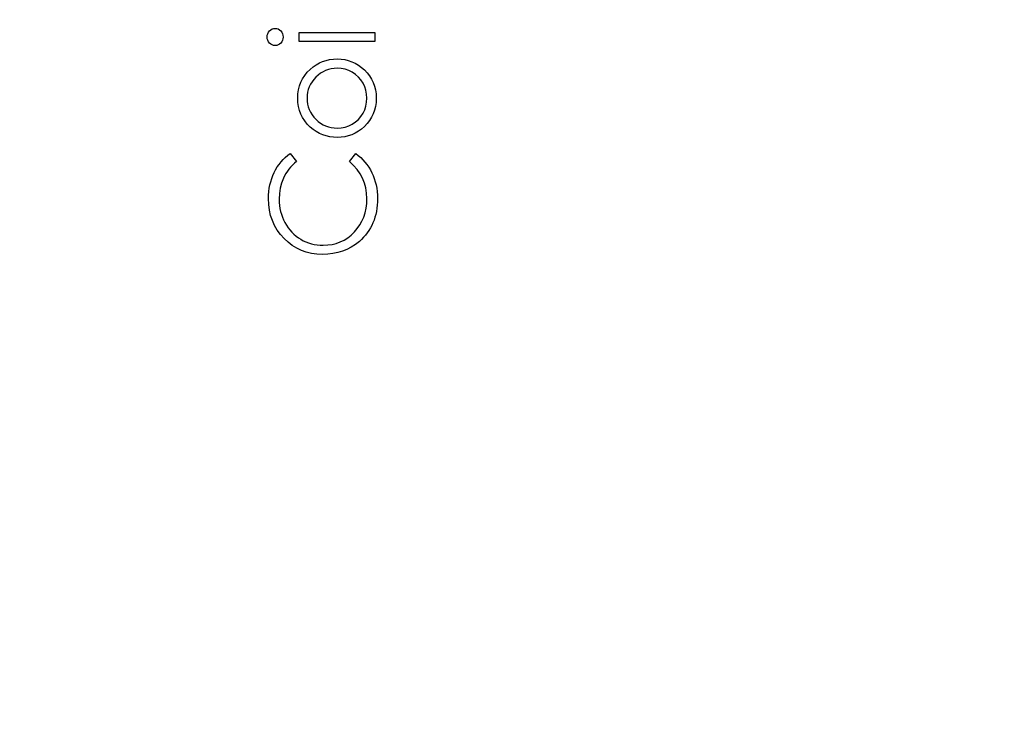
# Model space of a CAD drawing. Header units: inches. Extents: x 0.1 to 87.3, y 0.1 to 33.9.
# Tile 26 of 164: x 7.7 to 8.6, y 19.6 to 20.2. Entities that reach past the tile are written whole.
import ezdxf

# ---------------------------------------------------------------- set-up
doc = ezdxf.new("R2010")
doc.units = ezdxf.units.IN
doc.header["$MEASUREMENT"] = 0
doc.layers.add('DIMENSIONS', color=171, linetype='Continuous')
doc.styles.add('SLDTEXTSTYLE0', font='TXT', dxfattribs={"width": 0.75})
doc.dimstyles.new('SLDDIMSTYLE3', dxfattribs={"dimtxt": 0.125, "dimasz": 0.13, "dimexe": 0, "dimexo": 0.0625, "dimgap": 0.03125, "dimtad": 0, "dimtih": 1, "dimtoh": 1, "dimdec": 4, "dimlfac": 1.333333, "dimrnd": 1e-09, "dimzin": 12, "dimdsep": 46, "dimtxsty": 'SLDTEXTSTYLE0', "dimsah": 1, "dimcen": 0.09, "dimadec": 0, "dimazin": 3, "dimtfac": 1, "dimtdec": 4, "dimtofl": 0, "dimtmove": 0, "dimatfit": 3, "dimfxl": 1, "dimfrac": 2, "dimtolj": 1, "dimtzin": 12, "dimarcsym": 0})

# ---------------------------------------------------------------- blocks, each defined once
blk = doc.blocks.new('_D_6')
at = {"layer": 'DIMENSIONS'}
for p, q in [((1.80748, 22.53365), (1.80748, 18.13712)), ((31.79868, 22.20736), (31.79868, 18.13712)), ((1.80748, 18.26212), (17.08527, 18.26212)), ((31.79868, 18.26212), (17.73246, 18.26212))]:
    blk.add_line(p, q, dxfattribs=at)
for centre, start, end in [((17.30713, 18.24943), 153.43495, 206.56505), ((17.5106, 18.24943), 333.43495, 26.56505)]:
    blk.add_arc(centre, 0.22186, start, end, dxfattribs=at)
for points in [[(1.80748, 18.26212), (1.93748, 18.24212), (1.93748, 18.28212)], [(31.79868, 18.26212), (31.66868, 18.28212), (31.66868, 18.24212)]]:
    blk.add_solid(points, dxfattribs=at)
at = {"layer": 'DIMENSIONS', "insert": (17.10869, 18.31134), "char_height": 0.125, "attachment_point": 1, "style": 'SLDTEXTSTYLE0'}
blk.add_mtext('39.9883', dxfattribs=at)

msp = doc.modelspace()

# ---------------------------------------------------------------- linework, layer by layer
at = {"color": 7, "linetype": 'Continuous', "flags": 128}
for points in [[(7.945244, 20.196332), (7.945371, 20.197891), (7.945766, 20.199337), (7.946442, 20.20067), (7.947362, 20.201872), (7.94847, 20.202886), (7.94971, 20.2036), (7.951043, 20.204032), (7.952489, 20.204182), (7.952489, 20.204182), (7.953898, 20.204032), (7.955212, 20.2036), (7.956433, 20.202886), (7.957541, 20.201872), (7.958461, 20.20067), (7.959137, 20.199337), (7.959532, 20.197891), (7.959663, 20.196332), (7.959663, 20.196332), (7.959532, 20.194792), (7.959137, 20.193384), (7.958461, 20.19205), (7.957541, 20.190848), (7.956433, 20.189853), (7.955212, 20.189139), (7.953898, 20.188707), (7.952489, 20.188557), (7.952489, 20.188557), (7.951043, 20.188707), (7.94971, 20.189139), (7.94847, 20.189853), (7.947362, 20.190848), (7.946442, 20.19205), (7.945766, 20.193384), (7.945371, 20.194792), (7.94524, 20.196332)], [(7.974093, 20.192163), (7.974086, 20.200576), (7.974086, 20.200576), (8.042596, 20.200576), (8.042596, 20.200576), (8.042596, 20.192163), (8.042596, 20.192163), (7.974086, 20.192163)], [(7.972897, 20.141119), (7.973053, 20.144969), (7.973598, 20.148631), (7.97448, 20.152143), (7.975701, 20.155486), (7.977297, 20.158641), (7.979232, 20.161645), (7.981523, 20.164481), (7.984171, 20.167148), (7.984171, 20.167148), (7.9868, 20.169345), (7.989561, 20.171261), (7.992415, 20.172876), (7.995401, 20.17419), (7.998519, 20.175223), (8.00173, 20.175956), (8.005073, 20.176388), (8.008529, 20.176538), (8.008529, 20.176538), (8.012003, 20.176388), (8.015365, 20.175918), (8.018614, 20.175148), (8.021769, 20.174059), (8.024792, 20.172669), (8.027722, 20.17096), (8.03052, 20.168951), (8.033224, 20.166622), (8.035703, 20.164049), (8.037844, 20.161307), (8.039666, 20.158396), (8.04115, 20.155298), (8.042314, 20.152011), (8.04314, 20.148556), (8.043629, 20.144931), (8.043798, 20.141119), (8.043798, 20.141119), (8.043629, 20.137288), (8.04314, 20.133644), (8.042314, 20.130189), (8.04115, 20.126902), (8.039666, 20.123785), (8.037844, 20.120855), (8.035703, 20.118113), (8.033224, 20.11554), (8.03052, 20.113212), (8.027722, 20.111202), (8.024792, 20.109493), (8.021769, 20.108103), (8.018614, 20.107014), (8.015365, 20.106244), (8.012003, 20.105775), (8.008529, 20.105625), (8.008529, 20.105625), (8.005092, 20.105775), (8.001749, 20.106207), (7.998538, 20.106939), (7.995458, 20.107972), (7.992472, 20.109287), (7.989598, 20.110902), (7.986857, 20.112817), (7.984227, 20.115015), (7.984227, 20.115015), (7.981561, 20.117681), (7.979269, 20.120517), (7.977316, 20.123522), (7.97572, 20.126715), (7.97448, 20.130057), (7.973598, 20.133569), (7.973053, 20.137269), (7.972884, 20.141119)], [(7.981302, 20.141081), (7.981429, 20.138358), (7.981805, 20.135729), (7.982424, 20.133194), (7.983288, 20.130771), (7.984415, 20.128424), (7.985786, 20.126189), (7.987401, 20.124048), (7.989279, 20.122001), (7.991326, 20.120142), (7.993486, 20.118526), (7.995739, 20.117155), (7.998106, 20.116029), (8.000566, 20.115165), (8.003139, 20.114545), (8.005806, 20.114169), (8.008585, 20.114038), (8.008585, 20.114038), (8.012172, 20.114263), (8.015646, 20.114939), (8.018989, 20.116085), (8.022201, 20.117663), (8.025168, 20.119634), (8.027797, 20.121944), (8.030051, 20.124555), (8.031947, 20.127485), (8.03345, 20.130658), (8.03452, 20.133982), (8.035178, 20.137457), (8.035384, 20.141081), (8.035384, 20.141081), (8.035178, 20.144706), (8.03452, 20.14818), (8.03345, 20.151485), (8.031947, 20.154659), (8.030051, 20.157589), (8.027797, 20.160218), (8.025168, 20.162509), (8.022201, 20.164481), (8.018989, 20.166078), (8.015646, 20.167223), (8.012172, 20.167899), (8.008585, 20.168125), (8.008585, 20.168125), (8.005806, 20.167993), (8.003139, 20.167617), (8.000566, 20.166998), (7.998106, 20.166134), (7.995739, 20.165007), (7.993486, 20.163617), (7.991326, 20.162002), (7.989279, 20.160124), (7.987401, 20.158077), (7.985786, 20.155936), (7.984415, 20.153701), (7.983288, 20.151373), (7.982424, 20.148931), (7.981805, 20.146415), (7.981429, 20.143786), (7.981298, 20.141081)], [(7.966054, 20.091201), (7.971682, 20.08384), (7.971682, 20.08384), (7.969823, 20.082243), (7.968076, 20.080572), (7.966443, 20.078825), (7.964921, 20.077004), (7.963532, 20.075088), (7.962236, 20.073116), (7.961072, 20.07105), (7.96002, 20.06891), (7.958292, 20.06444), (7.957053, 20.059764), (7.956301, 20.054881), (7.956057, 20.049773), (7.956057, 20.049773), (7.956132, 20.046956), (7.956395, 20.044176), (7.956808, 20.041453), (7.957391, 20.038805), (7.958142, 20.036176), (7.959043, 20.033622), (7.960133, 20.031124), (7.961372, 20.028664), (7.962762, 20.026298), (7.964264, 20.024082), (7.965879, 20.021997), (7.967607, 20.020044), (7.969447, 20.018222), (7.971401, 20.016551), (7.973466, 20.015011), (7.975645, 20.013602), (7.977917, 20.012344), (7.980265, 20.011274), (7.982687, 20.010353), (7.985185, 20.009602), (7.987739, 20.00902), (7.99035, 20.008607), (7.993054, 20.008344), (7.995815, 20.008269), (7.995815, 20.008269), (7.999965, 20.008457), (8.003928, 20.00902), (8.007721, 20.00994), (8.011346, 20.011255), (8.014782, 20.012926), (8.01805, 20.014992), (8.021149, 20.017415), (8.02406, 20.020213), (8.026708, 20.023293), (8.029018, 20.026579), (8.030952, 20.030054), (8.032548, 20.033716), (8.033788, 20.037584), (8.034671, 20.041641), (8.035215, 20.045904), (8.035384, 20.050355), (8.035384, 20.050355), (8.03514, 20.055256), (8.034408, 20.059951), (8.033187, 20.06444), (8.031478, 20.068741), (8.029281, 20.072816), (8.026595, 20.076703), (8.023421, 20.080365), (8.019759, 20.08384), (8.019759, 20.08384), (8.025337, 20.091201), (8.025337, 20.091201), (8.027609, 20.089399), (8.029769, 20.087483), (8.031778, 20.085474), (8.033656, 20.083351), (8.035403, 20.081117), (8.037018, 20.078769), (8.038502, 20.076309), (8.039854, 20.073755), (8.041056, 20.071107), (8.042107, 20.068384), (8.04299, 20.065585), (8.043723, 20.062693), (8.044267, 20.059745), (8.04468, 20.056703), (8.044924, 20.053604), (8.045, 20.050411), (8.045, 20.050411), (8.044943, 20.047388), (8.044737, 20.044439), (8.044417, 20.041585), (8.043967, 20.038805), (8.043403, 20.036101), (8.04269, 20.03349), (8.041863, 20.030955), (8.040906, 20.028495), (8.039816, 20.02611), (8.038596, 20.023819), (8.037243, 20.021603), (8.035779, 20.019462), (8.034182, 20.017415), (8.032454, 20.015443), (8.030595, 20.013546), (8.028605, 20.011743), (8.028605, 20.011743), (8.025055, 20.008964), (8.021318, 20.006541), (8.017412, 20.004494), (8.013336, 20.002823), (8.009055, 20.001527), (8.004604, 20.000607), (7.999984, 20.000043), (7.995176, 19.999855), (7.995176, 19.999855), (7.990124, 20.000081), (7.985279, 20.000757), (7.98064, 20.001884), (7.976208, 20.003461), (7.971983, 20.005471), (7.967945, 20.00795), (7.964133, 20.01086), (7.960508, 20.014241), (7.957203, 20.017959), (7.954348, 20.021884), (7.951944, 20.026053), (7.949954, 20.030448), (7.948414, 20.035068), (7.947325, 20.039913), (7.946667, 20.045003), (7.946442, 20.050299), (7.946442, 20.050299), (7.946517, 20.053529), (7.946761, 20.056684), (7.947174, 20.059745), (7.947738, 20.062731), (7.948451, 20.065642), (7.949334, 20.068478), (7.950386, 20.071238), (7.951588, 20.073905), (7.95294, 20.076478), (7.954423, 20.078938), (7.956038, 20.081286), (7.957785, 20.083502), (7.959663, 20.085605), (7.961654, 20.087596), (7.963795, 20.089455), (7.966048, 20.091201)]]:
    msp.add_lwpolyline(points, dxfattribs=at)

# ---------------------------------------------------------------- dimensions: what is measured, and where the dimension line sits
at = {"layer": 'DIMENSIONS'}
dim = msp.add_linear_dim(base=(1.807477, 18.262123), p1=(31.798685, 22.257365), p2=(1.807477, 22.583647), text='(<>)', dimstyle='SLDDIMSTYLE3', dxfattribs=at)
dim.commit()
dim.dimension.update_dxf_attribs({"geometry": '_D_6', "text_midpoint": (17.408862, 18.262123), "dimtype": 160})

doc.saveas('drawing.dxf')
